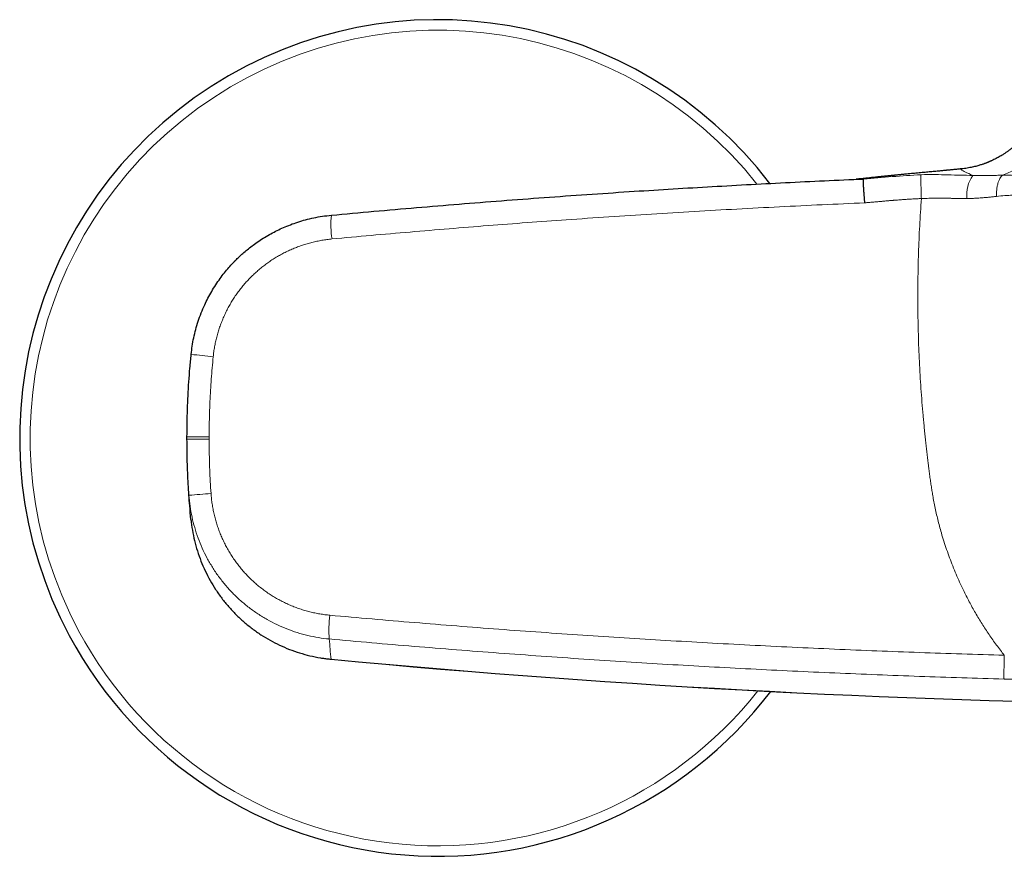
# Model space of a CAD drawing. Header units: millimetres. Extents: x 8 to 949, y 12 to 889.
# Tile 27 of 256: x 329 to 412, y 623 to 693. Entities that reach past the tile are written whole.
import ezdxf

# ---------------------------------------------------------------- set-up
doc = ezdxf.new("R2010")
doc.units = ezdxf.units.MM

msp = doc.modelspace()

# ---------------------------------------------------------------- linework, layer by layer
at = {"color": 7, "linetype": 'Continuous', "lineweight": 30}
msp.add_line((343.458, 658.339), (343.458, 658.539), dxfattribs=at)
at = {"color": 252, "linetype": 'Continuous', "lineweight": 0}
for p, q in [((345.31, 658.539), (345.31, 658.341)), ((355.513, 639.926), (355.513, 639.93))]:
    msp.add_line(p, q, dxfattribs=at)
at = {"color": 7, "linetype": 'Continuous', "lineweight": 30}
for centre, radius, start, end in [((364.458, 658.439), 35, 37.48772, 208.19449), ((364.458, 658.439), 35, 208.19449, 322.71361), ((437.477, 1507.936), 871.872, 264.605709, 269.441658)]:
    msp.add_arc(centre, radius, start, end, dxfattribs=at)
at = {"color": 252, "linetype": 'Continuous', "lineweight": 0}
for centre, radius, start, end in [((364.458, 658.439), 34.121, 38.50825, 208.19449), ((411.521, 678.8), 2.815, 145.14413, 186.5534), ((362.968, 676.29), 7.471, 173.90652, 189.22952), ((351.343, 726.28), 61.306, 262.94039, 264.67304), ((351.145, 564.62), 89.346, 93.64151, 94.82992), ((364.169, 642.362), 8.833, 171.88873, 184.81206), ((364.458, 658.439), 34.121, 208.19449, 321.70168), ((411.46, 645.605), 56.234, 184.06217, 185.79219), ((437.477, 1507.936), 871.868, 264.605709, 269.441655)]:
    msp.add_arc(centre, radius, start, end, dxfattribs=at)
at = {"color": 7, "linetype": 'Continuous', "lineweight": 30}
for points, knots in [([(415.459, 688.913), (415.458, 688.8), (415.455, 688.575), (415.433, 688.242), (415.399, 687.915), (415.353, 687.596), (415.295, 687.285), (415.226, 686.984), (415.143, 686.676), (415.047, 686.366), (414.935, 686.055), (414.815, 685.76), (414.689, 685.481), (414.559, 685.219), (414.427, 684.976), (414.296, 684.753), (414.167, 684.548), (414.039, 684.358), (413.914, 684.182), (413.791, 684.019), (413.67, 683.867), (413.516, 683.682), (413.326, 683.468), (413.097, 683.232), (412.877, 683.022), (412.669, 682.837), (412.472, 682.675), (412.278, 682.523), (412.116, 682.405), (411.986, 682.315), (411.886, 682.247), (411.78, 682.178), (411.655, 682.099), (411.508, 682.011), (411.339, 681.914), (411.161, 681.819), (410.978, 681.726), (410.83, 681.656), (410.721, 681.607), (410.658, 681.579), (410.605, 681.557), (410.563, 681.539), (410.528, 681.524), (410.493, 681.51), (410.456, 681.495), (410.41, 681.477), (410.356, 681.455), (410.288, 681.43), (410.205, 681.398), (410.103, 681.362), (409.986, 681.322), (409.854, 681.279), (409.706, 681.235), (409.543, 681.189), (409.365, 681.143), (409.172, 681.099), (408.965, 681.056), (408.744, 681.018), (408.509, 680.983), (408.348, 680.966), (408.266, 680.957)], [0, 0, 0, 0, 0.028381, 0.056371, 0.083918, 0.110972, 0.137487, 0.163417, 0.188722, 0.217402, 0.245121, 0.271829, 0.297481, 0.322037, 0.345463, 0.366862, 0.387171, 0.406371, 0.424448, 0.44139, 0.457533, 0.473415, 0.501855, 0.529413, 0.556077, 0.578095, 0.599464, 0.620187, 0.640273, 0.650094, 0.66017, 0.670719, 0.681781, 0.697389, 0.714046, 0.731809, 0.749575, 0.768398, 0.775754, 0.781997, 0.787076, 0.791001, 0.794188, 0.796931, 0.800379, 0.80453, 0.80938, 0.815142, 0.82303, 0.832339, 0.84306, 0.855181, 0.868687, 0.883558, 0.899773, 0.917306, 0.936128, 0.956209, 0.977512, 1, 1, 1, 1]), ([(408.285, 680.958), (408.247, 680.954), (408.153, 680.945), (408.007, 680.931), (407.85, 680.915), (407.697, 680.9), (407.55, 680.886), (407.41, 680.873), (407.286, 680.861), (407.185, 680.851), (407.106, 680.843), (407.027, 680.836), (406.94, 680.827), (406.829, 680.817), (406.689, 680.803), (406.516, 680.787), (406.325, 680.769), (406.116, 680.749), (405.9, 680.729), (405.681, 680.708), (405.459, 680.687), (405.225, 680.666), (404.978, 680.642), (404.72, 680.618), (404.461, 680.594), (404.203, 680.569), (403.946, 680.544), (403.729, 680.523), (403.554, 680.506), (403.424, 680.494), (403.293, 680.481), (403.167, 680.468), (403.046, 680.457), (402.937, 680.446), (402.838, 680.436), (402.755, 680.428), (402.687, 680.421), (402.634, 680.415), (402.596, 680.412), (402.567, 680.409), (402.538, 680.406), (402.497, 680.402), (402.444, 680.396), (402.379, 680.39), (402.302, 680.382), (402.22, 680.374), (402.14, 680.365), (402.067, 680.358), (402, 680.351), (401.936, 680.345), (401.877, 680.339), (401.822, 680.333), (401.768, 680.327), (401.709, 680.321), (401.638, 680.314), (401.553, 680.305), (401.454, 680.295), (401.342, 680.283), (401.214, 680.27), (401.072, 680.255), (400.915, 680.239), (400.744, 680.221), (400.558, 680.201), (400.359, 680.18), (400.148, 680.158), (399.923, 680.134), (399.692, 680.11), (399.536, 680.093), (399.459, 680.085)], [0, 0, 0, 0, 0.012082, 0.030309, 0.047499, 0.063709, 0.08161, 0.098382, 0.114186, 0.129217, 0.140671, 0.152478, 0.164882, 0.17793, 0.197762, 0.219084, 0.241973, 0.266492, 0.292693, 0.316275, 0.34112, 0.367237, 0.394459, 0.42274, 0.452103, 0.478852, 0.506467, 0.534958, 0.548696, 0.562633, 0.576769, 0.590628, 0.603199, 0.615249, 0.625768, 0.634755, 0.641812, 0.647514, 0.651859, 0.653904, 0.656885, 0.661154, 0.666713, 0.673715, 0.68206, 0.691166, 0.699644, 0.707432, 0.714532, 0.720943, 0.727665, 0.733417, 0.738432, 0.744622, 0.752448, 0.761745, 0.772649, 0.785169, 0.799307, 0.815368, 0.833114, 0.852545, 0.873663, 0.896469, 0.920512, 0.946184, 0.973486, 1, 1, 1, 1]), ([(355.539, 677.083), (356.726, 677.192), (359.099, 677.41), (362.66, 677.719), (366.222, 678.015), (369.784, 678.296), (373.347, 678.564), (376.909, 678.817), (380.373, 679.049), (383.738, 679.261), (387.004, 679.455), (390.271, 679.638), (393.537, 679.808), (396.803, 679.967), (398.98, 680.063), (400.069, 680.111)], [0, 0, 0, 0, 0.080171, 0.16031, 0.240417, 0.320494, 0.400541, 0.480558, 0.560547, 0.633845, 0.70712, 0.780373, 0.853603, 0.926812, 1, 1, 1, 1]), ([(399.459, 680.085), (399.459, 680.085), (399.458, 680.085), (399.471, 680.085), (399.498, 680.086), (399.539, 680.088), (399.594, 680.09), (399.662, 680.093), (399.744, 680.097), (399.839, 680.101), (399.947, 680.106), (400.03, 680.109), (400.072, 680.111)], [0, 0, 0, 0, 0.07187, 0.176115, 0.279773, 0.38288, 0.485502, 0.588465, 0.690262, 0.792762, 0.895997, 1, 1, 1, 1]), ([(400.181, 678.118), (400.174, 678.198), (400.161, 678.361), (400.142, 678.606), (400.125, 678.831), (400.111, 679.031), (400.1, 679.206), (400.09, 679.37), (400.081, 679.523), (400.074, 679.661), (400.069, 679.782), (400.066, 679.885), (400.064, 679.977), (400.064, 680.051), (400.067, 680.1), (400.072, 680.107), (400.074, 680.111)], [0, 0, 0, 0, 0.076882, 0.157056, 0.240074, 0.303883, 0.368687, 0.434171, 0.5, 0.56583, 0.631313, 0.696117, 0.759926, 0.842944, 0.923118, 1, 1, 1, 1]), ([(343.809, 665.439), (343.836, 665.669), (343.889, 666.133), (344.018, 666.826), (344.184, 667.522), (344.392, 668.215), (344.641, 668.905), (344.917, 669.551), (345.213, 670.153), (345.521, 670.711), (345.86, 671.259), (346.215, 671.773), (346.582, 672.253), (346.941, 672.683), (347.203, 672.971), (347.353, 673.129), (347.4, 673.178), (347.448, 673.227), (347.496, 673.275), (347.544, 673.324), (347.674, 673.453), (347.898, 673.669), (348.232, 673.969), (348.603, 674.279), (349.013, 674.595), (349.464, 674.915), (349.958, 675.233), (350.472, 675.531), (351.002, 675.807), (351.545, 676.059), (352.124, 676.296), (352.739, 676.512), (353.389, 676.705), (354.075, 676.868), (354.794, 677.001), (355.288, 677.055), (355.539, 677.083)], [0, 0, 0, 0, 0.038808, 0.078139, 0.117994, 0.158372, 0.199276, 0.240704, 0.275912, 0.31149, 0.34744, 0.38376, 0.416031, 0.448589, 0.47748, 0.48128, 0.485083, 0.488891, 0.492703, 0.496518, 0.500337, 0.523473, 0.54854, 0.575539, 0.604469, 0.63533, 0.668123, 0.702847, 0.734816, 0.768263, 0.803189, 0.839594, 0.877478, 0.91684, 0.957681, 1, 1, 1, 1]), ([(343.458, 658.539), (343.46, 658.922), (343.465, 659.688), (343.496, 660.838), (343.545, 661.989), (343.613, 663.139), (343.699, 664.29), (343.772, 665.056), (343.809, 665.439)], [0, 0, 0, 0, 0.166286, 0.332725, 0.499315, 0.666057, 0.832952, 1, 1, 1, 1]), ([(343.622, 653.648), (343.602, 653.961), (343.561, 654.586), (343.517, 655.524), (343.484, 656.462), (343.463, 657.401), (343.46, 658.026), (343.458, 658.339)], [0, 0, 0, 0, 0.200205, 0.400307, 0.600307, 0.800204, 1, 1, 1, 1]), ([(343.79, 651.625), (343.755, 652.003), (343.692, 652.678), (343.643, 653.352), (343.622, 653.648)], [0, 0, 0, 0, 0.56, 1, 1, 1, 1]), ([(343.79, 651.625), (343.826, 651.327), (343.896, 650.731), (344.08, 649.85), (344.319, 648.986), (344.618, 648.141), (344.973, 647.318), (345.383, 646.522), (345.847, 645.755), (346.364, 645.02), (346.931, 644.321), (347.547, 643.662), (348.208, 643.048), (348.908, 642.482), (349.643, 641.968), (350.411, 641.506), (351.208, 641.098), (352.03, 640.745), (352.875, 640.449), (353.739, 640.213), (354.62, 640.032), (355.215, 639.964), (355.513, 639.93)], [0, 0, 0, 0, 0.050203, 0.100261, 0.15022, 0.20012, 0.249995, 0.299879, 0.349804, 0.399808, 0.449931, 0.500222, 0.550506, 0.600608, 0.650579, 0.700462, 0.750294, 0.800113, 0.849953, 0.899852, 0.949851, 1, 1, 1, 1]), ([(343.792, 651.607), (343.793, 651.598), (343.795, 651.58), (343.799, 651.558), (343.801, 651.548)], [0, 0, 0, 0, 0.5448102, 1, 1, 1, 1]), ([(354.642, 640.043), (354.689, 640.035), (354.856, 640.006), (355.146, 639.967), (355.39, 639.942), (355.513, 639.929)], [0, 0, 0, 0, 0.163572, 0.57748, 1, 1, 1, 1])]:
    msp.add_open_spline(points, degree=3, knots=knots, dxfattribs=at)
at = {"color": 252, "linetype": 'Continuous', "lineweight": 0}
for points, knots in [([(417.183, 687.826), (417.166, 687.641), (417.132, 687.268), (417.031, 686.704), (416.893, 686.134), (416.71, 685.562), (416.485, 684.993), (416.216, 684.434), (415.905, 683.89), (415.553, 683.365), (415.164, 682.866), (414.739, 682.398), (414.284, 681.964), (413.802, 681.57), (413.3, 681.216), (412.781, 680.908), (412.252, 680.641), (411.891, 680.5), (411.711, 680.429)], [0, 0, 0, 0, 0.05739, 0.116181, 0.176266, 0.23752, 0.299799, 0.362943, 0.426776, 0.49111, 0.55575, 0.620493, 0.685134, 0.749471, 0.813307, 0.876455, 0.93874, 1, 1, 1, 1]), ([(409.212, 680.408), (408.98, 680.512), (408.511, 680.724), (408.282, 680.874), (408.173, 680.941), (408.25, 680.95), (408.284, 680.954)], [0, 0, 0, 0, 0.249042, 0.505218, 0.781508, 1, 1, 1, 1]), ([(400.074, 680.111), (400.875, 680.18), (402.478, 680.317), (404.085, 680.418), (404.888, 680.468)], [0, 0, 0, 0, 0.499905, 1, 1, 1, 1]), ([(404.916, 678.473), (404.913, 678.551), (404.907, 678.71), (404.9, 678.948), (404.892, 679.188), (404.886, 679.421), (404.881, 679.643), (404.878, 679.846), (404.876, 680.026), (404.875, 680.177), (404.877, 680.298), (404.879, 680.387), (404.883, 680.446), (404.887, 680.461), (404.888, 680.468)], [0, 0, 0, 0, 0.077316, 0.157724, 0.240788, 0.325963, 0.412605, 0.5, 0.587395, 0.674037, 0.759212, 0.842276, 0.922684, 1, 1, 1, 1]), ([(404.888, 680.468), (405.28, 680.475), (406.04, 680.489), (407.14, 680.453), (408.196, 680.43), (408.873, 680.415), (409.211, 680.408)], [0, 0, 0, 0, 0.266834, 0.516734, 0.75875, 1, 1, 1, 1]), ([(409.211, 680.408), (409.354, 680.404), (409.641, 680.396), (410.064, 680.394), (410.483, 680.398), (410.898, 680.406), (411.309, 680.417), (411.577, 680.425), (411.711, 680.429)], [0, 0, 0, 0, 0.1621976, 0.3259285, 0.491408, 0.6588155, 0.8283026, 1, 1, 1, 1]), ([(411.205, 678.656), (411.203, 678.748), (411.199, 678.934), (411.217, 679.21), (411.255, 679.478), (411.314, 679.731), (411.392, 679.958), (411.486, 680.153), (411.592, 680.314), (411.672, 680.391), (411.712, 680.429)], [0, 0, 0, 0, 0.120477, 0.244749, 0.371687, 0.5, 0.628314, 0.755251, 0.879523, 1, 1, 1, 1]), ([(411.712, 680.429), (411.962, 680.426), (412.448, 680.421), (413.153, 680.396), (413.805, 680.372), (414.403, 680.351), (414.955, 680.333), (415.492, 680.317), (415.999, 680.307), (416.47, 680.301), (416.881, 680.299), (417.239, 680.3), (417.436, 680.302), (417.535, 680.303)], [0, 0, 0, 0, 0.090173, 0.175093, 0.25744, 0.339388, 0.420994, 0.50199, 0.599221, 0.697621, 0.797277, 0.89813, 1, 1, 1, 1]), ([(404.916, 678.473), (404.798, 678.468), (404.556, 678.459), (404.186, 678.439), (403.817, 678.417), (403.501, 678.395), (403.241, 678.377), (403.022, 678.36), (402.85, 678.347), (402.727, 678.337), (402.658, 678.331), (402.591, 678.326), (402.533, 678.321), (402.482, 678.317), (402.434, 678.313), (402.384, 678.308), (402.302, 678.302), (402.184, 678.292), (402.026, 678.278), (401.854, 678.263), (401.682, 678.248), (401.513, 678.233), (401.349, 678.219), (401.186, 678.204), (401.019, 678.19), (400.855, 678.175), (400.694, 678.161), (400.546, 678.149), (400.412, 678.137), (400.292, 678.127), (400.216, 678.121), (400.181, 678.118)], [0, 0, 0, 0, 0.074802, 0.152875, 0.234224, 0.308289, 0.352715, 0.399017, 0.447196, 0.461749, 0.476466, 0.491345, 0.503913, 0.513548, 0.523655, 0.534235, 0.545288, 0.575552, 0.608878, 0.645265, 0.684712, 0.717854, 0.752929, 0.78826, 0.821551, 0.858523, 0.892602, 0.92379, 0.952085, 0.977489, 1, 1, 1, 1]), ([(411.855, 640.262), (411.634, 640.545), (411.194, 641.111), (410.574, 641.989), (409.987, 642.884), (409.435, 643.799), (408.914, 644.741), (408.478, 645.602), (408.114, 646.376), (407.816, 647.05), (407.536, 647.729), (407.273, 648.413), (407.027, 649.102), (406.798, 649.797), (406.601, 650.447), (406.432, 651.051), (406.289, 651.605), (406.158, 652.158), (406.041, 652.702), (405.939, 653.226), (405.855, 653.703), (405.782, 654.147), (405.716, 654.58), (405.65, 655.035), (405.588, 655.487), (405.534, 655.902), (405.482, 656.314), (405.429, 656.745), (405.373, 657.225), (405.318, 657.716), (405.264, 658.217), (405.212, 658.729), (405.16, 659.251), (405.109, 659.784), (405.007, 660.893), (404.873, 662.577), (404.74, 664.835), (404.653, 667.097), (404.612, 669.364), (404.617, 671.635), (404.669, 673.911), (404.764, 676.192), (404.865, 677.712), (404.916, 678.473)], [0, 0, 0, 0, 0.027143, 0.05417, 0.081116, 0.108019, 0.134916, 0.162361, 0.180971, 0.199517, 0.218009, 0.236459, 0.254877, 0.273275, 0.291663, 0.306216, 0.320635, 0.334925, 0.349091, 0.362698, 0.375211, 0.385677, 0.3967, 0.408284, 0.420427, 0.431176, 0.439895, 0.451801, 0.46397, 0.476401, 0.489096, 0.502053, 0.515274, 0.528758, 0.542507, 0.599407, 0.656341, 0.713334, 0.770409, 0.82759, 0.8849, 0.942362, 1, 1, 1, 1]), ([(408.725, 678.478), (408.678, 678.478), (408.579, 678.479), (408.423, 678.479), (408.273, 678.481), (408.132, 678.482), (408.036, 678.483), (407.97, 678.484), (407.935, 678.484), (407.899, 678.485), (407.862, 678.485), (407.826, 678.486), (407.74, 678.487), (407.612, 678.489), (407.447, 678.491), (407.3, 678.494), (407.18, 678.495), (407.085, 678.497), (407.012, 678.498), (406.944, 678.499), (406.898, 678.499), (406.871, 678.5), (406.864, 678.5), (406.857, 678.5), (406.851, 678.5), (406.845, 678.5), (406.736, 678.501), (406.53, 678.503), (406.228, 678.503), (405.939, 678.502), (405.664, 678.498), (405.402, 678.492), (405.154, 678.484), (404.994, 678.477), (404.916, 678.473)], [0, 0, 0, 0, 0.038052, 0.080019, 0.125954, 0.158474, 0.192768, 0.202045, 0.211446, 0.220971, 0.230619, 0.240393, 0.250291, 0.298533, 0.342034, 0.380727, 0.41455, 0.436596, 0.455874, 0.472368, 0.48985, 0.491777, 0.493619, 0.495377, 0.49705, 0.49864, 0.500144, 0.582097, 0.660685, 0.735816, 0.807399, 0.875346, 0.939573, 1, 1, 1, 1]), ([(411.205, 678.656), (411.094, 678.643), (410.871, 678.617), (410.529, 678.581), (410.181, 678.548), (409.826, 678.519), (409.465, 678.497), (409.098, 678.482), (408.85, 678.48), (408.725, 678.478)], [0, 0, 0, 0, 0.141985, 0.28398, 0.426143, 0.56864, 0.711647, 0.855361, 1, 1, 1, 1]), ([(416.443, 678.682), (416.392, 678.695), (416.289, 678.72), (416.071, 678.747), (415.807, 678.768), (415.492, 678.783), (415.127, 678.791), (414.71, 678.794), (414.241, 678.794), (413.723, 678.788), (413.159, 678.776), (412.55, 678.757), (411.901, 678.726), (411.438, 678.679), (411.205, 678.656)], [0, 0, 0, 0, 0.086406, 0.17215, 0.257137, 0.341307, 0.424647, 0.507196, 0.589487, 0.671766, 0.753701, 0.835271, 0.917117, 1, 1, 1, 1]), ([(400.181, 678.117), (398.99, 678.064), (396.609, 677.959), (393.039, 677.784), (389.469, 677.596), (385.899, 677.393), (382.331, 677.176), (378.763, 676.944), (375.295, 676.706), (371.927, 676.461), (368.658, 676.211), (365.391, 675.95), (362.124, 675.676), (358.858, 675.391), (356.682, 675.191), (355.593, 675.091)], [0, 0, 0, 0, 0.079929, 0.159866, 0.239812, 0.319769, 0.399737, 0.479718, 0.559714, 0.633057, 0.706413, 0.779785, 0.853173, 0.926578, 1, 1, 1, 1]), ([(355.593, 675.091), (355.452, 675.077), (355.17, 675.047), (354.749, 674.982), (354.331, 674.903), (353.916, 674.806), (353.509, 674.695), (353.11, 674.57), (352.719, 674.431), (352.333, 674.277), (351.951, 674.107), (351.573, 673.923), (351.201, 673.722), (350.837, 673.508), (350.481, 673.28), (350.135, 673.039), (349.8, 672.786), (349.476, 672.521), (349.163, 672.245), (348.858, 671.955), (348.563, 671.652), (348.279, 671.336), (348.006, 671.008), (347.747, 670.671), (347.502, 670.326), (347.273, 669.975), (347.059, 669.618), (346.859, 669.253), (346.67, 668.878), (346.496, 668.494), (346.335, 668.102), (346.189, 667.703), (346.059, 667.299), (345.945, 666.891), (345.847, 666.481), (345.765, 666.069), (345.698, 665.655), (345.667, 665.378), (345.652, 665.239)], [0, 0, 0, 0, 0.028127, 0.0562071, 0.0842819, 0.1123934, 0.1404292, 0.1678146, 0.1951799, 0.2225639, 0.2500051, 0.2779076, 0.3057619, 0.333609, 0.3614898, 0.3895068, 0.4170504, 0.4445668, 0.4720955, 0.4996764, 0.5277422, 0.5557775, 0.5838248, 0.6119265, 0.6399793, 0.6673942, 0.6947908, 0.7222085, 0.7496864, 0.777668, 0.8055936, 0.8335048, 0.8614435, 0.8895446, 0.9171834, 0.9447783, 0.9723702, 1, 1, 1, 1]), ([(345.652, 665.239), (345.622, 664.927), (345.561, 664.303), (345.487, 663.366), (345.426, 662.429), (345.376, 661.476), (345.34, 660.507), (345.316, 659.523), (345.312, 658.867), (345.31, 658.539)], [0, 0, 0, 0, 0.140071, 0.280073, 0.420032, 0.559976, 0.706597, 0.853261, 1, 1, 1, 1]), ([(345.31, 658.341), (345.312, 658.058), (345.315, 657.49), (345.333, 656.639), (345.362, 655.738), (345.406, 654.786), (345.449, 654.119), (345.47, 653.785)], [0, 0, 0, 0, 0.186702, 0.373355, 0.559989, 0.779964, 1, 1, 1, 1]), ([(355.367, 641.621), (355.064, 641.655), (354.457, 641.724), (353.561, 641.908), (352.68, 642.15), (351.819, 642.454), (350.981, 642.817), (350.171, 643.237), (349.391, 643.713), (348.646, 644.243), (347.939, 644.826), (347.275, 645.458), (346.658, 646.137), (346.092, 646.856), (345.579, 647.613), (345.121, 648.402), (344.719, 649.222), (344.375, 650.068), (344.091, 650.937), (343.868, 651.826), (343.704, 652.731), (343.649, 653.342), (343.622, 653.648)], [0, 0, 0, 0, 0.050104, 0.100113, 0.150062, 0.199978, 0.249881, 0.299789, 0.349721, 0.399699, 0.449753, 0.499919, 0.550066, 0.600067, 0.649973, 0.699827, 0.749667, 0.799529, 0.84945, 0.899471, 0.949637, 1, 1, 1, 1]), ([(345.47, 653.785), (345.482, 653.64), (345.505, 653.351), (345.562, 652.919), (345.635, 652.489), (345.725, 652.062), (345.831, 651.643), (345.952, 651.232), (346.088, 650.829), (346.24, 650.431), (346.408, 650.037), (346.592, 649.647), (346.792, 649.263), (347.006, 648.888), (347.236, 648.52), (347.479, 648.164), (347.735, 647.819), (348.002, 647.487), (348.281, 647.165), (348.575, 646.853), (348.882, 646.551), (349.204, 646.26), (349.537, 645.982), (349.88, 645.717), (350.232, 645.468), (350.59, 645.234), (350.954, 645.017), (351.326, 644.813), (351.709, 644.622), (352.101, 644.445), (352.502, 644.283), (352.909, 644.137), (353.322, 644.007), (353.739, 643.893), (354.158, 643.796), (354.577, 643.716), (355, 643.652), (355.283, 643.623), (355.424, 643.609)], [0, 0, 0, 0, 0.028093, 0.056164, 0.084257, 0.112418, 0.140507, 0.167933, 0.195347, 0.222791, 0.250306, 0.278268, 0.306171, 0.334057, 0.361968, 0.390015, 0.417567, 0.445062, 0.472543, 0.500052, 0.528032, 0.555997, 0.583993, 0.612064, 0.640088, 0.66747, 0.694845, 0.722255, 0.749739, 0.777713, 0.805634, 0.833545, 0.861488, 0.889595, 0.917231, 0.944815, 0.972391, 1, 1, 1, 1]), ([(355.424, 643.609), (356.602, 643.503), (358.957, 643.293), (362.492, 642.994), (366.027, 642.709), (369.564, 642.437), (373.08, 642.181), (376.575, 641.94), (380.051, 641.713), (383.527, 641.5), (387.027, 641.299), (390.552, 641.11), (394.101, 640.934), (397.65, 640.771), (401.201, 640.623), (404.751, 640.488), (408.302, 640.366), (410.67, 640.297), (411.854, 640.262)], [0, 0, 0, 0, 0.06281, 0.125604, 0.188383, 0.251146, 0.313896, 0.375514, 0.437119, 0.498715, 0.560301, 0.623134, 0.68596, 0.748778, 0.811591, 0.874398, 0.937201, 1, 1, 1, 1]), ([(411.835, 638.267), (410.655, 638.301), (408.293, 638.371), (404.751, 638.492), (401.208, 638.627), (397.666, 638.775), (394.144, 638.937), (390.644, 639.11), (387.165, 639.297), (383.685, 639.496), (380.183, 639.711), (376.657, 639.94), (373.107, 640.185), (369.558, 640.444), (366.01, 640.717), (362.461, 641.004), (358.914, 641.304), (356.549, 641.515), (355.367, 641.621)], [0, 0, 0, 0, 0.062588, 0.125191, 0.187809, 0.250444, 0.313096, 0.374645, 0.436212, 0.497797, 0.5594, 0.62228, 0.685179, 0.7481, 0.811042, 0.874005, 0.936991, 1, 1, 1, 1]), ([(411.854, 640.262), (411.852, 640.184), (411.848, 640.025), (411.842, 639.787), (411.836, 639.548), (411.832, 639.314), (411.828, 639.093), (411.826, 638.889), (411.825, 638.71), (411.825, 638.558), (411.826, 638.437), (411.828, 638.349), (411.831, 638.29), (411.834, 638.274), (411.835, 638.267)], [0, 0, 0, 0, 0.077359, 0.15779, 0.240857, 0.326018, 0.412635, 0.499998, 0.587361, 0.673978, 0.75914, 0.842209, 0.92264, 1, 1, 1, 1]), ([(422.953, 638.137), (422.717, 638.136), (422.248, 638.135), (421.545, 638.134), (420.849, 638.135), (420.158, 638.136), (419.551, 638.139), (419.026, 638.142), (418.584, 638.146), (418.144, 638.149), (417.701, 638.154), (417.247, 638.159), (416.7, 638.166), (416.066, 638.175), (415.352, 638.186), (414.641, 638.2), (413.934, 638.214), (413.231, 638.23), (412.532, 638.248), (412.067, 638.26), (411.835, 638.267)], [0, 0, 0, 0, 0.065623, 0.130377, 0.194277, 0.257338, 0.319579, 0.359895, 0.399871, 0.439513, 0.478826, 0.519407, 0.561586, 0.625682, 0.689244, 0.752297, 0.814871, 0.876993, 0.938693, 1, 1, 1, 1])]:
    msp.add_open_spline(points, degree=3, knots=knots, dxfattribs=at)
for points in [[(345.31, 658.539), (345.063, 658.539), (344.569, 658.539), (343.962, 658.539), (343.54, 658.539), (343.485, 658.539), (343.458, 658.539)], [(345.31, 658.341), (345.063, 658.341), (344.569, 658.341), (343.961, 658.34), (343.54, 658.339), (343.485, 658.339), (343.458, 658.339)]]:
    msp.add_open_spline(points, degree=3, dxfattribs=at)

doc.saveas('drawing.dxf')
